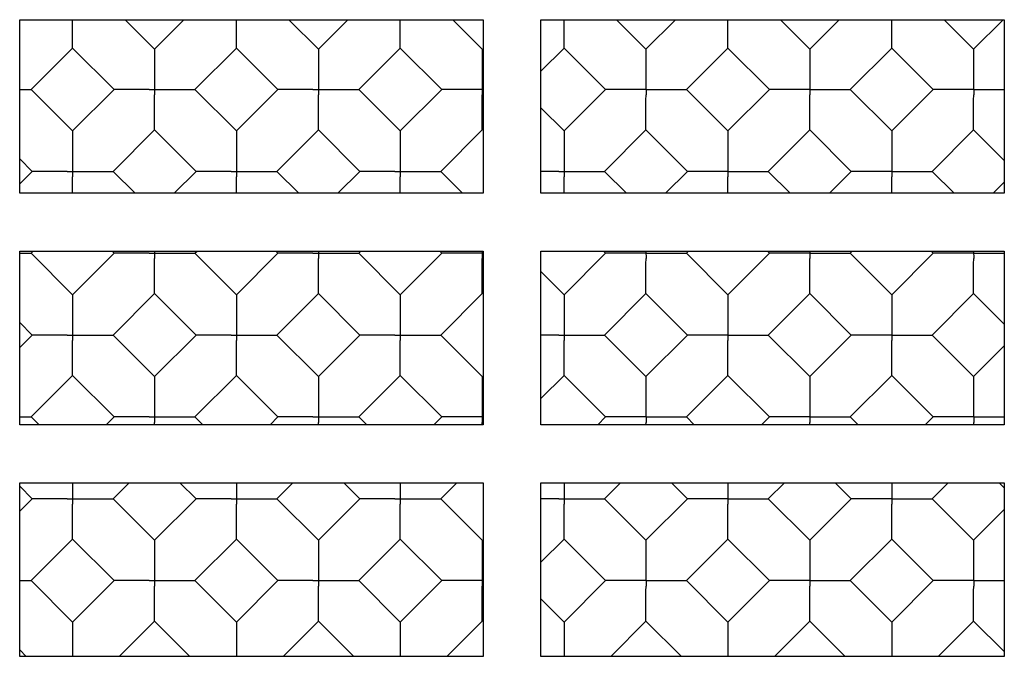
# Model space of a CAD drawing. Header units: inches. Extents: x 0 to 22.7, y 0 to 14.7.
# Tile 7 of 14: x 4.7 to 6.8, y 5.3 to 6.7. Entities that reach past the tile are written whole.
import ezdxf

# ---------------------------------------------------------------- set-up
doc = ezdxf.new("R2010")
doc.units = ezdxf.units.IN
doc.header["$LTSCALE"] = 1.246667
doc.header["$MEASUREMENT"] = 0
doc.layers.get('0').update_dxf_attribs({"linetype": 'CONTINUOUS'})

msp = doc.modelspace()

# ---------------------------------------------------------------- linework, layer by layer
at = {"color": 3, "linetype": 'Continuous'}
for p, q in [((4.7013, 6.3194), (4.7013, 6.6944)), ((4.7013, 6.6944), (5.7013, 6.6944)), ((5.7013, 6.6944), (5.7013, 6.3194)), ((5.8263, 6.3194), (5.8263, 6.6944)), ((5.8263, 6.6944), (6.8263, 6.6944)), ((6.8263, 6.6944), (6.8263, 6.3194)), ((5.7013, 6.3194), (4.7013, 6.3194)), ((6.8263, 6.3194), (5.8263, 6.3194)), ((4.7013, 5.8194), (4.7013, 6.1944)), ((4.7013, 6.1944), (5.7013, 6.1944)), ((5.7013, 6.1944), (5.7013, 5.8194)), ((5.8263, 6.1944), (6.8263, 6.1944)), ((5.8263, 5.8194), (5.8263, 6.1944)), ((6.8263, 6.1944), (6.8263, 5.8194)), ((5.7013, 5.8194), (4.7013, 5.8194)), ((6.8263, 5.8194), (5.8263, 5.8194)), ((4.7013, 5.3194), (4.7013, 5.6944)), ((4.7013, 5.6944), (5.7013, 5.6944)), ((5.7013, 5.6944), (5.7013, 5.3194)), ((5.8263, 5.6944), (6.8263, 5.6944)), ((5.8263, 5.3194), (5.8263, 5.6944)), ((6.8263, 5.6944), (6.8263, 5.3194)), ((5.7013, 5.3194), (4.7013, 5.3194)), ((6.8263, 5.3194), (5.8263, 5.3194))]:
    msp.add_line(p, q, dxfattribs=at)
at = {"color": 7, "linetype": 'Continuous'}
for p, q in [((4.9288, 6.6944), (4.9924, 6.6309)), ((4.9924, 6.6309), (5.0559, 6.6944)), ((5.2823, 6.6944), (5.3459, 6.6309)), ((5.3459, 6.6309), (5.4095, 6.6944)), ((5.6359, 6.6944), (5.6995, 6.6309)), ((5.9894, 6.6944), (6.053, 6.6309)), ((6.053, 6.6309), (6.1166, 6.6944)), ((6.343, 6.6944), (6.4066, 6.6309)), ((6.4066, 6.6309), (6.4702, 6.6944)), ((6.6965, 6.6944), (6.7601, 6.6309)), ((6.7601, 6.6309), (6.8237, 6.6944)), ((4.7261, 6.5436), (4.8156, 6.6331)), ((4.8156, 6.6331), (4.9051, 6.5436)), ((5.0796, 6.5436), (5.1691, 6.6331)), ((5.1691, 6.6331), (5.2587, 6.5436)), ((5.4332, 6.5436), (5.5227, 6.6331)), ((5.5227, 6.6331), (5.6122, 6.5436)), ((5.8263, 6.5832), (5.8762, 6.6331)), ((5.8762, 6.6331), (5.9658, 6.5436)), ((6.1403, 6.5436), (6.2298, 6.6331)), ((6.2298, 6.6331), (6.3193, 6.5436)), ((6.4938, 6.5436), (6.5833, 6.6331)), ((6.5833, 6.6331), (6.6729, 6.5436)), ((4.7013, 6.5436), (4.726, 6.5436)), ((4.7261, 6.5436), (4.8156, 6.4541)), ((4.8156, 6.4541), (4.9051, 6.5436)), ((4.9073, 6.5436), (4.9051, 6.5436)), ((4.9807, 6.5436), (4.9697, 6.5436)), ((4.9924, 6.5209), (4.9924, 6.5319)), ((5.0151, 6.5436), (5.0775, 6.5436)), ((5.0775, 6.5436), (5.0796, 6.5436)), ((5.0796, 6.5436), (5.1691, 6.4541)), ((5.1691, 6.4541), (5.2587, 6.5436)), ((5.2608, 6.5436), (5.2587, 6.5436)), ((5.3343, 6.5436), (5.3233, 6.5436)), ((5.3459, 6.5209), (5.346, 6.5319)), ((5.3686, 6.5436), (5.431, 6.5436)), ((5.431, 6.5436), (5.4332, 6.5436)), ((5.4332, 6.5436), (5.5227, 6.4541)), ((5.5227, 6.4541), (5.6122, 6.5436)), ((5.6144, 6.5436), (5.6122, 6.5436)), ((5.6995, 6.5209), (5.6995, 6.5319)), ((5.8762, 6.4541), (5.9658, 6.5436)), ((5.9679, 6.5436), (5.9658, 6.5436)), ((6.053, 6.5209), (6.0531, 6.5319)), ((6.0757, 6.5436), (6.1381, 6.5436)), ((6.1381, 6.5436), (6.1403, 6.5436)), ((6.1403, 6.5436), (6.2298, 6.4541)), ((6.2298, 6.4541), (6.3193, 6.5436)), ((6.3215, 6.5436), (6.3193, 6.5436)), ((6.4066, 6.5209), (6.4066, 6.5319)), ((6.4293, 6.5436), (6.4917, 6.5436)), ((6.4917, 6.5436), (6.4938, 6.5436)), ((6.4938, 6.5436), (6.5833, 6.4541)), ((6.5833, 6.4541), (6.6729, 6.5436)), ((6.675, 6.5436), (6.6729, 6.5436)), ((6.7601, 6.5209), (6.7602, 6.5319)), ((6.7828, 6.5436), (6.8263, 6.5436)), ((5.8263, 6.504), (5.8762, 6.4541)), ((4.9028, 6.3668), (4.9924, 6.4564)), ((4.9924, 6.4564), (5.0819, 6.3668)), ((5.2564, 6.3668), (5.3459, 6.4564)), ((5.3459, 6.4564), (5.4354, 6.3668)), ((5.6099, 6.3668), (5.6995, 6.4564)), ((5.9635, 6.3668), (6.053, 6.4564)), ((6.053, 6.4564), (6.1425, 6.3668)), ((6.317, 6.3668), (6.4066, 6.4564)), ((6.4066, 6.4564), (6.4961, 6.3668)), ((6.6706, 6.3668), (6.7601, 6.4564)), ((6.7601, 6.4564), (6.8263, 6.3902)), ((4.7013, 6.3939), (4.7283, 6.3668)), ((4.7013, 6.3398), (4.7283, 6.3668)), ((4.7305, 6.3668), (4.7283, 6.3668)), ((4.8039, 6.3669), (4.7929, 6.3668)), ((4.8156, 6.3441), (4.8156, 6.3551)), ((4.8383, 6.3668), (4.9007, 6.3668)), ((4.9007, 6.3668), (4.9028, 6.3668)), ((4.9028, 6.3668), (4.9502, 6.3194)), ((5.0345, 6.3194), (5.0819, 6.3668)), ((5.0841, 6.3668), (5.0819, 6.3668)), ((5.1575, 6.3669), (5.1465, 6.3668)), ((5.1691, 6.3441), (5.1692, 6.3551)), ((5.1918, 6.3668), (5.2542, 6.3668)), ((5.2542, 6.3668), (5.2564, 6.3668)), ((5.2564, 6.3668), (5.3038, 6.3194)), ((5.3881, 6.3194), (5.4354, 6.3668)), ((5.4376, 6.3668), (5.4354, 6.3668)), ((5.511, 6.3669), (5.5001, 6.3668)), ((5.5227, 6.3441), (5.5227, 6.3551)), ((5.5454, 6.3668), (5.6078, 6.3668)), ((5.6078, 6.3668), (5.6099, 6.3668)), ((5.6099, 6.3668), (5.6573, 6.3194)), ((5.8536, 6.3668), (5.8263, 6.3668)), ((5.8646, 6.3669), (5.8536, 6.3668)), ((5.8763, 6.3441), (5.8763, 6.3551)), ((5.8989, 6.3668), (5.9613, 6.3668)), ((5.9613, 6.3668), (5.9635, 6.3668)), ((5.9635, 6.3668), (6.0109, 6.3194)), ((6.0952, 6.3194), (6.1425, 6.3668)), ((6.1447, 6.3668), (6.1426, 6.3668)), ((6.2298, 6.3441), (6.2298, 6.3551)), ((6.2525, 6.3668), (6.3149, 6.3668)), ((6.3149, 6.3668), (6.317, 6.3668)), ((6.317, 6.3668), (6.3644, 6.3194)), ((6.4487, 6.3194), (6.4961, 6.3668)), ((6.4983, 6.3668), (6.4961, 6.3668)), ((6.5834, 6.3441), (6.5834, 6.3551)), ((6.606, 6.3668), (6.6684, 6.3668)), ((6.6684, 6.3668), (6.6706, 6.3668)), ((6.6706, 6.3668), (6.718, 6.3194)), ((4.8156, 6.3194), (4.8156, 6.3441)), ((5.1691, 6.3194), (5.1691, 6.3441)), ((5.5227, 6.3194), (5.5227, 6.3441)), ((5.8762, 6.3194), (5.8763, 6.3441)), ((6.2298, 6.3194), (6.2298, 6.3441)), ((6.5834, 6.3194), (6.5834, 6.3441)), ((6.8023, 6.3194), (6.8263, 6.3435)), ((4.7013, 6.1901), (4.726, 6.1901)), ((4.7261, 6.1901), (4.7304, 6.1944)), ((4.7261, 6.1901), (4.8156, 6.1005)), ((4.8156, 6.1005), (4.9051, 6.1901)), ((4.9007, 6.1944), (4.9051, 6.1901)), ((4.9073, 6.19), (4.9051, 6.19)), ((4.9807, 6.1901), (4.9697, 6.1901)), ((4.9923, 6.1944), (4.9924, 6.1784)), ((5.0151, 6.19), (5.0775, 6.1901)), ((5.0775, 6.1901), (5.0796, 6.1901)), ((5.0796, 6.1901), (5.084, 6.1944)), ((5.0796, 6.1901), (5.1691, 6.1005)), ((5.1691, 6.1005), (5.2587, 6.1901)), ((5.2543, 6.1944), (5.2587, 6.1901)), ((5.3233, 6.1901), (5.264, 6.1901)), ((5.3343, 6.1901), (5.3233, 6.1901)), ((5.3459, 6.1944), (5.346, 6.1784)), ((5.3686, 6.19), (5.4278, 6.1901)), ((5.4332, 6.1901), (5.4376, 6.1944)), ((5.4332, 6.1901), (5.5227, 6.1005)), ((5.5227, 6.1005), (5.6122, 6.1901)), ((5.6078, 6.1944), (5.6122, 6.1901)), ((5.6768, 6.1901), (5.6176, 6.1901)), ((5.6878, 6.1901), (5.6768, 6.1901)), ((5.6995, 6.1901), (5.6878, 6.1901)), ((5.6995, 6.1944), (5.6995, 6.1784)), ((5.8762, 6.1005), (5.9658, 6.1901)), ((5.9614, 6.1944), (5.9658, 6.1901)), ((6.0304, 6.1901), (5.9712, 6.1901)), ((6.053, 6.1944), (6.0531, 6.1784)), ((6.0757, 6.19), (6.1349, 6.1901)), ((6.1403, 6.1901), (6.1447, 6.1944)), ((6.1403, 6.1901), (6.2298, 6.1005)), ((6.2298, 6.1005), (6.3193, 6.1901)), ((6.3149, 6.1944), (6.3193, 6.1901)), ((6.3839, 6.1901), (6.3247, 6.1901)), ((6.4066, 6.1944), (6.4066, 6.1784)), ((6.4293, 6.19), (6.4885, 6.1901)), ((6.4938, 6.1901), (6.4982, 6.1944)), ((6.4938, 6.1901), (6.5833, 6.1005)), ((6.5833, 6.1005), (6.6729, 6.1901)), ((6.6685, 6.1944), (6.6729, 6.1901)), ((6.7273, 6.1901), (6.6783, 6.1901)), ((6.7601, 6.1944), (6.7602, 6.1784)), ((6.7828, 6.19), (6.8025, 6.19)), ((6.8025, 6.19), (6.8263, 6.1901)), ((4.9924, 6.1674), (4.9924, 6.1784)), ((5.3459, 6.1674), (5.346, 6.1784)), ((5.6995, 6.1674), (5.6995, 6.1784)), ((6.053, 6.1674), (6.0531, 6.1784)), ((6.4066, 6.1674), (6.4066, 6.1784)), ((6.7601, 6.1674), (6.7602, 6.1784)), ((5.8263, 6.1505), (5.8762, 6.1005)), ((4.9028, 6.0133), (4.9924, 6.1028)), ((4.9924, 6.1028), (5.0819, 6.0133)), ((5.2564, 6.0133), (5.3459, 6.1028)), ((5.3459, 6.1028), (5.4354, 6.0133)), ((5.6099, 6.0133), (5.6995, 6.1028)), ((5.9635, 6.0133), (6.053, 6.1028)), ((6.053, 6.1028), (6.1425, 6.0133)), ((6.317, 6.0133), (6.4066, 6.1028)), ((6.4066, 6.1028), (6.4961, 6.0133)), ((6.6706, 6.0133), (6.7601, 6.1028)), ((6.7601, 6.1028), (6.8263, 6.0366)), ((4.7013, 6.0403), (4.7283, 6.0133)), ((4.7013, 5.9862), (4.7283, 6.0133)), ((4.7305, 6.0133), (4.7283, 6.0133)), ((4.8039, 6.0133), (4.7929, 6.0133)), ((4.8156, 5.9906), (4.8156, 6.0016)), ((4.8383, 6.0133), (4.9007, 6.0133)), ((4.9007, 6.0133), (4.9028, 6.0133)), ((4.9028, 6.0133), (4.9924, 5.9237)), ((4.9924, 5.9237), (5.0819, 6.0133)), ((5.0841, 6.0133), (5.0819, 6.0133)), ((5.1575, 6.0133), (5.1465, 6.0133)), ((5.1691, 5.9906), (5.1692, 6.0016)), ((5.1918, 6.0133), (5.2542, 6.0133)), ((5.2542, 6.0133), (5.2564, 6.0133)), ((5.2564, 6.0133), (5.3459, 5.9237)), ((5.3459, 5.9237), (5.4354, 6.0133)), ((5.4376, 6.0133), (5.4354, 6.0133)), ((5.511, 6.0133), (5.5001, 6.0133)), ((5.5227, 5.9906), (5.5227, 6.0016)), ((5.5454, 6.0133), (5.6078, 6.0133)), ((5.6078, 6.0133), (5.6099, 6.0133)), ((5.6099, 6.0133), (5.6995, 5.9237)), ((5.8536, 6.0133), (5.8263, 6.0133)), ((5.8646, 6.0133), (5.8536, 6.0133)), ((5.8763, 5.9906), (5.8763, 6.0016)), ((5.8989, 6.0133), (5.9613, 6.0133)), ((5.9613, 6.0133), (5.9635, 6.0133)), ((5.9635, 6.0133), (6.053, 5.9237)), ((6.053, 5.9237), (6.1425, 6.0133)), ((6.1447, 6.0133), (6.1426, 6.0133)), ((6.2298, 5.9906), (6.2298, 6.0016)), ((6.2525, 6.0133), (6.3149, 6.0133)), ((6.3149, 6.0133), (6.317, 6.0133)), ((6.317, 6.0133), (6.4066, 5.9237)), ((6.4066, 5.9237), (6.4961, 6.0133)), ((6.4983, 6.0133), (6.4961, 6.0133)), ((6.5834, 5.9906), (6.5834, 6.0016)), ((6.606, 6.0133), (6.6684, 6.0133)), ((6.6684, 6.0133), (6.6706, 6.0133)), ((6.6706, 6.0133), (6.7601, 5.9237)), ((6.7601, 5.9237), (6.8263, 5.9899)), ((4.7261, 5.8365), (4.8156, 5.926)), ((4.8156, 5.926), (4.9051, 5.8365)), ((5.0796, 5.8365), (5.1691, 5.926)), ((5.1691, 5.926), (5.2587, 5.8365)), ((5.4332, 5.8365), (5.5227, 5.926)), ((5.5227, 5.926), (5.6122, 5.8365)), ((5.8263, 5.8761), (5.8762, 5.926)), ((5.8762, 5.926), (5.9658, 5.8365)), ((6.1403, 5.8365), (6.2298, 5.926)), ((6.2298, 5.926), (6.3193, 5.8365)), ((6.4938, 5.8365), (6.5833, 5.926)), ((6.5833, 5.926), (6.6729, 5.8365)), ((4.7013, 5.8365), (4.726, 5.8365)), ((4.7261, 5.8365), (4.7431, 5.8194)), ((4.8881, 5.8194), (4.9051, 5.8365)), ((4.9073, 5.8365), (4.9051, 5.8365)), ((4.9807, 5.8365), (4.9697, 5.8365)), ((4.9924, 5.8194), (4.9924, 5.8248)), ((5.0151, 5.8365), (5.0775, 5.8365)), ((5.0775, 5.8365), (5.0796, 5.8365)), ((5.0796, 5.8365), (5.0967, 5.8194)), ((5.2416, 5.8194), (5.2587, 5.8365)), ((5.2608, 5.8365), (5.2587, 5.8365)), ((5.3343, 5.8365), (5.3233, 5.8365)), ((5.3459, 5.8194), (5.346, 5.8248)), ((5.3686, 5.8365), (5.431, 5.8365)), ((5.431, 5.8365), (5.4332, 5.8365)), ((5.4332, 5.8365), (5.4502, 5.8194)), ((5.5952, 5.8194), (5.6122, 5.8365)), ((5.6144, 5.8365), (5.6122, 5.8365)), ((5.6995, 5.8194), (5.6995, 5.8248)), ((5.9487, 5.8194), (5.9658, 5.8365)), ((5.9679, 5.8365), (5.9658, 5.8365)), ((6.053, 5.8194), (6.0531, 5.8248)), ((6.0757, 5.8365), (6.1381, 5.8365)), ((6.1381, 5.8365), (6.1403, 5.8365)), ((6.1403, 5.8365), (6.1573, 5.8194)), ((6.3023, 5.8194), (6.3193, 5.8365)), ((6.3215, 5.8365), (6.3193, 5.8365)), ((6.4066, 5.8194), (6.4066, 5.8248)), ((6.4293, 5.8365), (6.4917, 5.8365)), ((6.4917, 5.8365), (6.4938, 5.8365)), ((6.4938, 5.8365), (6.5109, 5.8194)), ((6.6558, 5.8194), (6.6729, 5.8365)), ((6.675, 5.8365), (6.6729, 5.8365)), ((6.7602, 5.8194), (6.7602, 5.8248)), ((6.7828, 5.8365), (6.8263, 5.8365)), ((4.7013, 5.6867), (4.7283, 5.6597)), ((4.9028, 5.6597), (4.9376, 5.6944)), ((5.0472, 5.6944), (5.0819, 5.6597)), ((5.2564, 5.6597), (5.2911, 5.6944)), ((5.4007, 5.6944), (5.4354, 5.6597)), ((5.6099, 5.6597), (5.6447, 5.6944)), ((5.9635, 5.6597), (5.9982, 5.6944)), ((6.1078, 5.6944), (6.1425, 5.6597)), ((6.317, 5.6597), (6.3518, 5.6944)), ((6.4614, 5.6944), (6.4961, 5.6597)), ((6.6706, 5.6597), (6.7053, 5.6944)), ((6.8149, 5.6944), (6.8263, 5.6831)), ((4.7013, 5.6327), (4.7283, 5.6597)), ((4.7305, 5.6597), (4.7283, 5.6597)), ((4.8039, 5.6598), (4.7929, 5.6597)), ((4.8383, 5.6597), (4.9007, 5.6597)), ((4.9007, 5.6597), (4.9028, 5.6597)), ((4.9028, 5.6597), (4.9924, 5.5702)), ((4.9924, 5.5702), (5.0819, 5.6597)), ((5.0841, 5.6597), (5.0819, 5.6597)), ((5.1575, 5.6598), (5.1465, 5.6597)), ((5.1918, 5.6597), (5.2542, 5.6597)), ((5.2542, 5.6597), (5.2564, 5.6597)), ((5.2564, 5.6597), (5.3459, 5.5702)), ((5.3459, 5.5702), (5.4354, 5.6597)), ((5.4376, 5.6597), (5.4354, 5.6597)), ((5.511, 5.6598), (5.5001, 5.6597)), ((5.5454, 5.6597), (5.6078, 5.6597)), ((5.6078, 5.6597), (5.6099, 5.6597)), ((5.6099, 5.6597), (5.6995, 5.5702)), ((5.8536, 5.6597), (5.8263, 5.6597)), ((5.8646, 5.6598), (5.8536, 5.6597)), ((5.8989, 5.6597), (5.9613, 5.6597)), ((5.9613, 5.6597), (5.9635, 5.6597)), ((5.9635, 5.6597), (6.053, 5.5702)), ((6.053, 5.5702), (6.1425, 5.6597)), ((6.1447, 5.6597), (6.1426, 5.6597)), ((6.2525, 5.6597), (6.3149, 5.6597)), ((6.3149, 5.6597), (6.317, 5.6597)), ((6.317, 5.6597), (6.4066, 5.5702)), ((6.4066, 5.5702), (6.4961, 5.6597)), ((6.4983, 5.6597), (6.4961, 5.6597)), ((6.606, 5.6597), (6.6684, 5.6597)), ((6.6684, 5.6597), (6.6706, 5.6597)), ((6.6706, 5.6597), (6.7601, 5.5702)), ((4.8156, 5.637), (4.8156, 5.648)), ((5.1691, 5.637), (5.1692, 5.648)), ((5.5227, 5.637), (5.5227, 5.648)), ((5.8763, 5.637), (5.8763, 5.648)), ((6.2298, 5.637), (6.2298, 5.648)), ((6.5834, 5.637), (6.5834, 5.648)), ((6.7601, 5.5702), (6.8263, 5.6364)), ((4.7261, 5.4829), (4.8156, 5.5725)), ((4.8156, 5.5725), (4.9051, 5.4829)), ((5.0796, 5.4829), (5.1691, 5.5725)), ((5.1691, 5.5725), (5.2587, 5.4829)), ((5.4332, 5.4829), (5.5227, 5.5725)), ((5.5227, 5.5725), (5.6122, 5.4829)), ((5.8263, 5.5225), (5.8762, 5.5725)), ((5.8762, 5.5725), (5.9658, 5.4829)), ((6.1403, 5.4829), (6.2298, 5.5725)), ((6.2298, 5.5725), (6.3193, 5.4829)), ((6.4938, 5.4829), (6.5833, 5.5725)), ((6.5833, 5.5725), (6.6729, 5.4829)), ((4.7013, 5.4829), (4.726, 5.483)), ((4.7261, 5.4829), (4.8156, 5.3934)), ((4.8156, 5.3934), (4.9051, 5.4829)), ((4.9073, 5.4829), (4.9051, 5.4829)), ((4.9807, 5.483), (4.9697, 5.483)), ((5.0151, 5.4829), (5.0775, 5.483)), ((5.0775, 5.483), (5.0796, 5.483)), ((5.0796, 5.4829), (5.1691, 5.3934)), ((5.1691, 5.3934), (5.2587, 5.4829)), ((5.2608, 5.4829), (5.2587, 5.4829)), ((5.3343, 5.483), (5.3233, 5.483)), ((5.3686, 5.4829), (5.431, 5.483)), ((5.431, 5.483), (5.4332, 5.483)), ((5.4332, 5.4829), (5.5227, 5.3934)), ((5.5227, 5.3934), (5.6122, 5.4829)), ((5.6144, 5.4829), (5.6122, 5.4829)), ((5.8762, 5.3934), (5.9658, 5.4829)), ((5.9679, 5.4829), (5.9658, 5.4829)), ((6.0757, 5.4829), (6.1381, 5.483)), ((6.1381, 5.483), (6.1403, 5.483)), ((6.1403, 5.4829), (6.2298, 5.3934)), ((6.2298, 5.3934), (6.3193, 5.4829)), ((6.3215, 5.4829), (6.3193, 5.4829)), ((6.4293, 5.4829), (6.4917, 5.483)), ((6.4917, 5.483), (6.4938, 5.483)), ((6.4938, 5.4829), (6.5833, 5.3934)), ((6.5833, 5.3934), (6.6729, 5.4829)), ((6.675, 5.4829), (6.6729, 5.4829)), ((6.7828, 5.4829), (6.8263, 5.4829)), ((4.9924, 5.4603), (4.9924, 5.4713)), ((5.3459, 5.4603), (5.346, 5.4713)), ((5.6995, 5.4603), (5.6995, 5.4713)), ((6.053, 5.4603), (6.0531, 5.4713)), ((6.4066, 5.4603), (6.4066, 5.4713)), ((6.7601, 5.4603), (6.7602, 5.4713)), ((5.8263, 5.4434), (5.8762, 5.3934)), ((4.9161, 5.3194), (4.9924, 5.3957)), ((4.9924, 5.3957), (5.0686, 5.3194)), ((5.2697, 5.3194), (5.3459, 5.3957)), ((5.3459, 5.3957), (5.4222, 5.3194)), ((5.6232, 5.3194), (5.6995, 5.3957)), ((5.9768, 5.3194), (6.053, 5.3957)), ((6.053, 5.3957), (6.1293, 5.3194)), ((6.3303, 5.3194), (6.4066, 5.3957)), ((6.4066, 5.3957), (6.4828, 5.3194)), ((6.6839, 5.3194), (6.7601, 5.3957)), ((6.7601, 5.3957), (6.8263, 5.3295)), ((4.7013, 5.3332), (4.7151, 5.3194)), ((4.8156, 5.3288), (4.8155, 5.3194)), ((5.1691, 5.3288), (5.1691, 5.3194)), ((5.5227, 5.3288), (5.5227, 5.3194)), ((5.8762, 5.3288), (5.8762, 5.3194)), ((6.2298, 5.3288), (6.2298, 5.3194)), ((6.5833, 5.3288), (6.5833, 5.3194))]:
    msp.add_line(p, q, dxfattribs=at)
for points in [[(4.8156, 6.6331), (4.8156, 6.6353), (4.8156, 6.6944)], [(5.1691, 6.6331), (5.1691, 6.6353), (5.1691, 6.6944)], [(5.5227, 6.6331), (5.5227, 6.6353), (5.5227, 6.6944)], [(5.8762, 6.6331), (5.8762, 6.6353), (5.8763, 6.6944)], [(6.2298, 6.6331), (6.2298, 6.6353), (6.2298, 6.6944)], [(6.5833, 6.6331), (6.5833, 6.6353), (6.5834, 6.6944)], [(4.9924, 6.6308), (4.9924, 6.6287), (4.9923, 6.5662)], [(5.3459, 6.6308), (5.3459, 6.6287), (5.3459, 6.5662)], [(5.6995, 6.6308), (5.6995, 6.6287), (5.6995, 6.5662)], [(6.053, 6.6308), (6.053, 6.6287), (6.053, 6.5662)], [(6.4066, 6.6308), (6.4066, 6.6287), (6.4066, 6.5662)], [(6.7601, 6.6308), (6.7601, 6.6287), (6.7601, 6.5662)], [(4.9923, 6.5662), (4.9923, 6.5553), (4.9924, 6.5319)], [(5.3459, 6.5662), (5.3459, 6.5553), (5.346, 6.5319)], [(5.6995, 6.5662), (5.6994, 6.5553), (5.6995, 6.5319)], [(6.053, 6.5662), (6.053, 6.5553), (6.0531, 6.5319)], [(6.4066, 6.5662), (6.4065, 6.5553), (6.4066, 6.5319)], [(6.7601, 6.5662), (6.7601, 6.5553), (6.7602, 6.5319)], [(4.9697, 6.5436), (4.92, 6.5436), (4.9073, 6.5436)], [(4.9807, 6.5436), (5.0041, 6.5436), (5.0151, 6.5436)], [(5.3233, 6.5436), (5.2736, 6.5436), (5.2608, 6.5436)], [(5.3343, 6.5436), (5.3576, 6.5436), (5.3686, 6.5436)], [(5.6768, 6.5436), (5.6271, 6.5436), (5.6144, 6.5436)], [(5.6995, 6.5436), (5.6878, 6.5436), (5.6768, 6.5436)], [(6.0304, 6.5436), (5.9807, 6.5436), (5.9679, 6.5436)], [(6.053, 6.5436), (6.0414, 6.5436), (6.0304, 6.5436)], [(6.053, 6.5436), (6.0647, 6.5436), (6.0757, 6.5436)], [(6.3839, 6.5436), (6.3342, 6.5436), (6.3215, 6.5436)], [(6.4066, 6.5436), (6.3949, 6.5436), (6.3839, 6.5436)], [(6.4066, 6.5436), (6.4183, 6.5436), (6.4293, 6.5436)], [(6.7273, 6.5436), (6.6878, 6.5436), (6.675, 6.5436)], [(6.7601, 6.5436), (6.7485, 6.5436), (6.7375, 6.5436), (6.7273, 6.5436)], [(6.7601, 6.5436), (6.7718, 6.5436), (6.7828, 6.5436)], [(4.9924, 6.4564), (4.9923, 6.4585), (4.9924, 6.5209)], [(5.3459, 6.4564), (5.3459, 6.4585), (5.3459, 6.5209)], [(5.6995, 6.4564), (5.6995, 6.4585), (5.6995, 6.5209)], [(6.053, 6.4564), (6.053, 6.4585), (6.053, 6.5209)], [(6.4066, 6.4564), (6.4066, 6.4585), (6.4066, 6.5209)], [(6.7601, 6.4564), (6.7601, 6.4585), (6.7601, 6.5209)], [(4.8156, 6.4541), (4.8156, 6.4519), (4.8156, 6.3895)], [(5.1691, 6.4541), (5.1691, 6.4519), (5.1691, 6.3895)], [(5.5227, 6.4541), (5.5227, 6.4519), (5.5227, 6.3895)], [(5.8762, 6.4541), (5.8763, 6.4519), (5.8762, 6.3895)], [(6.2298, 6.4541), (6.2298, 6.4519), (6.2298, 6.3895)], [(6.5834, 6.4541), (6.5834, 6.4519), (6.5833, 6.3895)], [(4.8156, 6.3895), (4.8155, 6.3785), (4.8156, 6.3551)], [(5.1691, 6.3895), (5.1691, 6.3785), (5.1692, 6.3551)], [(5.5227, 6.3895), (5.5226, 6.3785), (5.5227, 6.3551)], [(5.8762, 6.3895), (5.8762, 6.3785), (5.8763, 6.3551)], [(6.2298, 6.3895), (6.2298, 6.3785), (6.2298, 6.3551)], [(6.5833, 6.3895), (6.5833, 6.3785), (6.5834, 6.3551)], [(4.7929, 6.3668), (4.7432, 6.3668), (4.7305, 6.3668)], [(4.8039, 6.3669), (4.8273, 6.3668), (4.8383, 6.3668)], [(5.1465, 6.3668), (5.0968, 6.3668), (5.0841, 6.3668)], [(5.1575, 6.3669), (5.1808, 6.3668), (5.1918, 6.3668)], [(5.5001, 6.3668), (5.4503, 6.3668), (5.4376, 6.3668)], [(5.511, 6.3669), (5.5344, 6.3668), (5.5454, 6.3668)], [(5.8646, 6.3669), (5.8879, 6.3668), (5.8989, 6.3668)], [(6.2072, 6.3668), (6.1574, 6.3668), (6.1447, 6.3668)], [(6.2298, 6.3668), (6.2181, 6.3669), (6.2072, 6.3668)], [(6.2298, 6.3668), (6.2415, 6.3668), (6.2525, 6.3668)], [(6.5505, 6.3668), (6.511, 6.3668), (6.4983, 6.3668)], [(6.5833, 6.3668), (6.5717, 6.3669), (6.5607, 6.3668), (6.5505, 6.3668)], [(6.5833, 6.3668), (6.595, 6.3668), (6.606, 6.3668)], [(4.9697, 6.1901), (4.92, 6.1901), (4.9073, 6.19)], [(4.9807, 6.1901), (5.0041, 6.19), (5.0151, 6.19)], [(5.264, 6.1901), (5.2608, 6.19), (5.2587, 6.19)], [(5.3343, 6.1901), (5.3576, 6.19), (5.3686, 6.19)], [(5.4278, 6.1901), (5.431, 6.1901), (5.4332, 6.1901)], [(5.6176, 6.1901), (5.6144, 6.19), (5.6122, 6.19)], [(5.9712, 6.1901), (5.9679, 6.19), (5.9658, 6.19)], [(6.053, 6.1901), (6.0414, 6.1901), (6.0304, 6.1901)], [(6.053, 6.1901), (6.0647, 6.19), (6.0757, 6.19)], [(6.1349, 6.1901), (6.1381, 6.1901), (6.1403, 6.1901)], [(6.3247, 6.1901), (6.3215, 6.19), (6.3193, 6.19)], [(6.4066, 6.1901), (6.3949, 6.1901), (6.3839, 6.1901)], [(6.4066, 6.1901), (6.4183, 6.19), (6.4293, 6.19)], [(6.4885, 6.1901), (6.4917, 6.1901), (6.4938, 6.1901)], [(6.6783, 6.1901), (6.675, 6.19), (6.6729, 6.19)], [(6.7601, 6.1901), (6.7485, 6.1901), (6.7375, 6.1901), (6.7273, 6.1901)], [(6.7601, 6.1901), (6.7718, 6.19), (6.7828, 6.19)], [(4.9924, 6.1028), (4.9923, 6.1049), (4.9924, 6.1674)], [(5.3459, 6.1028), (5.3459, 6.1049), (5.3459, 6.1674)], [(5.6995, 6.1028), (5.6995, 6.1049), (5.6995, 6.1674)], [(6.053, 6.1028), (6.053, 6.1049), (6.053, 6.1674)], [(6.4066, 6.1028), (6.4066, 6.1049), (6.4066, 6.1674)], [(6.7601, 6.1028), (6.7601, 6.1049), (6.7601, 6.1674)], [(4.8156, 6.1005), (4.8156, 6.0984), (4.8156, 6.0359)], [(5.1691, 6.1005), (5.1691, 6.0984), (5.1691, 6.0359)], [(5.5227, 6.1005), (5.5227, 6.0984), (5.5227, 6.0359)], [(5.8762, 6.1005), (5.8763, 6.0984), (5.8762, 6.0359)], [(6.2298, 6.1005), (6.2298, 6.0984), (6.2298, 6.0359)], [(6.5834, 6.1005), (6.5834, 6.0984), (6.5833, 6.0359)], [(4.8156, 6.0359), (4.8155, 6.0249), (4.8156, 6.0016)], [(5.1691, 6.0359), (5.1691, 6.0249), (5.1692, 6.0016)], [(5.5227, 6.0359), (5.5226, 6.0249), (5.5227, 6.0016)], [(5.8762, 6.0359), (5.8762, 6.0249), (5.8763, 6.0016)], [(6.2298, 6.0359), (6.2298, 6.0249), (6.2298, 6.0016)], [(6.5833, 6.0359), (6.5833, 6.0249), (6.5834, 6.0016)], [(4.7929, 6.0133), (4.7432, 6.0133), (4.7305, 6.0133)], [(4.8039, 6.0133), (4.8273, 6.0132), (4.8383, 6.0133)], [(5.1465, 6.0133), (5.0968, 6.0133), (5.0841, 6.0133)], [(5.1575, 6.0133), (5.1808, 6.0132), (5.1918, 6.0133)], [(5.5001, 6.0133), (5.4503, 6.0133), (5.4376, 6.0133)], [(5.511, 6.0133), (5.5344, 6.0132), (5.5454, 6.0133)], [(5.8646, 6.0133), (5.8879, 6.0132), (5.8989, 6.0133)], [(6.2072, 6.0133), (6.1574, 6.0133), (6.1447, 6.0133)], [(6.2298, 6.0133), (6.2181, 6.0133), (6.2072, 6.0133)], [(6.2298, 6.0133), (6.2415, 6.0132), (6.2525, 6.0133)], [(6.5505, 6.0133), (6.511, 6.0133), (6.4983, 6.0133)], [(6.5833, 6.0133), (6.5717, 6.0133), (6.5607, 6.0133), (6.5505, 6.0133)], [(6.5833, 6.0133), (6.595, 6.0132), (6.606, 6.0133)], [(4.8156, 5.926), (4.8156, 5.9282), (4.8156, 5.9906)], [(5.1691, 5.926), (5.1691, 5.9282), (5.1691, 5.9906)], [(5.5227, 5.926), (5.5227, 5.9282), (5.5227, 5.9906)], [(5.8762, 5.926), (5.8762, 5.9282), (5.8763, 5.9906)], [(6.2298, 5.926), (6.2298, 5.9282), (6.2298, 5.9906)], [(6.5833, 5.926), (6.5833, 5.9282), (6.5834, 5.9906)], [(4.9924, 5.9237), (4.9924, 5.9216), (4.9923, 5.8591)], [(5.3459, 5.9237), (5.3459, 5.9216), (5.3459, 5.8591)], [(5.6995, 5.9237), (5.6995, 5.9216), (5.6995, 5.8591)], [(6.053, 5.9237), (6.053, 5.9216), (6.053, 5.8591)], [(6.4066, 5.9237), (6.4066, 5.9216), (6.4066, 5.8591)], [(6.7601, 5.9237), (6.7601, 5.9216), (6.7601, 5.8591)], [(4.9923, 5.8591), (4.9923, 5.8482), (4.9924, 5.8248)], [(5.3459, 5.8591), (5.3459, 5.8482), (5.346, 5.8248)], [(5.6995, 5.8591), (5.6994, 5.8482), (5.6995, 5.8248)], [(6.053, 5.8591), (6.053, 5.8482), (6.0531, 5.8248)], [(6.4066, 5.8591), (6.4065, 5.8482), (6.4066, 5.8248)], [(6.7601, 5.8591), (6.7601, 5.8482), (6.7602, 5.8248)], [(4.9697, 5.8365), (4.92, 5.8365), (4.9073, 5.8365)], [(4.9807, 5.8365), (5.0041, 5.8365), (5.0151, 5.8365)], [(5.3233, 5.8365), (5.2736, 5.8365), (5.2608, 5.8365)], [(5.3343, 5.8365), (5.3576, 5.8365), (5.3686, 5.8365)], [(5.6768, 5.8365), (5.6271, 5.8365), (5.6144, 5.8365)], [(5.6995, 5.8365), (5.6878, 5.8365), (5.6768, 5.8365)], [(6.0304, 5.8365), (5.9807, 5.8365), (5.9679, 5.8365)], [(6.053, 5.8365), (6.0414, 5.8365), (6.0304, 5.8365)], [(6.053, 5.8365), (6.0647, 5.8365), (6.0757, 5.8365)], [(6.3839, 5.8365), (6.3342, 5.8365), (6.3215, 5.8365)], [(6.4066, 5.8365), (6.3949, 5.8365), (6.3839, 5.8365)], [(6.4066, 5.8365), (6.4183, 5.8365), (6.4293, 5.8365)], [(6.7273, 5.8365), (6.6878, 5.8365), (6.675, 5.8365)], [(6.7601, 5.8365), (6.7485, 5.8365), (6.7375, 5.8365), (6.7273, 5.8365)], [(6.7601, 5.8365), (6.7718, 5.8365), (6.7828, 5.8365)], [(4.8156, 5.6944), (4.8156, 5.6824), (4.8155, 5.6714), (4.8156, 5.648)], [(5.1691, 5.6944), (5.1691, 5.6824), (5.1691, 5.6714), (5.1692, 5.648)], [(5.5227, 5.6944), (5.5227, 5.6824), (5.5226, 5.6714), (5.5227, 5.648)], [(5.8762, 5.6944), (5.8762, 5.6824), (5.8762, 5.6714), (5.8763, 5.648)], [(6.2298, 5.6944), (6.2298, 5.6824), (6.2298, 5.6714), (6.2298, 5.648)], [(6.5833, 5.6944), (6.5833, 5.6824), (6.5833, 5.6714), (6.5834, 5.648)], [(4.7929, 5.6597), (4.7432, 5.6597), (4.7305, 5.6597)], [(4.8039, 5.6598), (4.8273, 5.6597), (4.8383, 5.6597)], [(5.1465, 5.6597), (5.0968, 5.6597), (5.0841, 5.6597)], [(5.1575, 5.6598), (5.1808, 5.6597), (5.1918, 5.6597)], [(5.5001, 5.6597), (5.4503, 5.6597), (5.4376, 5.6597)], [(5.511, 5.6598), (5.5344, 5.6597), (5.5454, 5.6597)], [(5.8646, 5.6598), (5.8879, 5.6597), (5.8989, 5.6597)], [(6.2072, 5.6597), (6.1574, 5.6597), (6.1447, 5.6597)], [(6.2298, 5.6597), (6.2181, 5.6598), (6.2072, 5.6597)], [(6.2298, 5.6597), (6.2415, 5.6597), (6.2525, 5.6597)], [(6.5505, 5.6597), (6.511, 5.6597), (6.4983, 5.6597)], [(6.5833, 5.6597), (6.5717, 5.6598), (6.5607, 5.6597), (6.5505, 5.6597)], [(6.5833, 5.6597), (6.595, 5.6597), (6.606, 5.6597)], [(4.8156, 5.5725), (4.8156, 5.5746), (4.8156, 5.637)], [(5.1691, 5.5725), (5.1691, 5.5746), (5.1691, 5.637)], [(5.5227, 5.5725), (5.5227, 5.5746), (5.5227, 5.637)], [(5.8762, 5.5725), (5.8762, 5.5746), (5.8763, 5.637)], [(6.2298, 5.5725), (6.2298, 5.5746), (6.2298, 5.637)], [(6.5833, 5.5725), (6.5833, 5.5746), (6.5834, 5.637)], [(4.9924, 5.5702), (4.9924, 5.568), (4.9923, 5.5056)], [(5.3459, 5.5702), (5.3459, 5.568), (5.3459, 5.5056)], [(5.6995, 5.5702), (5.6995, 5.568), (5.6995, 5.5056)], [(6.053, 5.5702), (6.053, 5.568), (6.053, 5.5056)], [(6.4066, 5.5702), (6.4066, 5.568), (6.4066, 5.5056)], [(6.7601, 5.5702), (6.7601, 5.568), (6.7601, 5.5056)], [(4.9923, 5.5056), (4.9923, 5.4946), (4.9924, 5.4713)], [(5.3459, 5.5056), (5.3459, 5.4946), (5.346, 5.4713)], [(5.6995, 5.5056), (5.6994, 5.4946), (5.6995, 5.4713)], [(6.053, 5.5056), (6.053, 5.4946), (6.0531, 5.4713)], [(6.4066, 5.5056), (6.4065, 5.4946), (6.4066, 5.4713)], [(6.7601, 5.5056), (6.7601, 5.4946), (6.7602, 5.4713)], [(4.9697, 5.483), (4.92, 5.4829), (4.9073, 5.4829)], [(4.9807, 5.483), (5.0041, 5.4829), (5.0151, 5.4829)], [(5.3233, 5.483), (5.2736, 5.4829), (5.2608, 5.4829)], [(5.3343, 5.483), (5.3576, 5.4829), (5.3686, 5.4829)], [(5.6768, 5.483), (5.6271, 5.4829), (5.6144, 5.4829)], [(5.6995, 5.4829), (5.6878, 5.483), (5.6768, 5.483)], [(6.0304, 5.483), (5.9807, 5.4829), (5.9679, 5.4829)], [(6.053, 5.4829), (6.0414, 5.483), (6.0304, 5.483)], [(6.053, 5.4829), (6.0647, 5.4829), (6.0757, 5.4829)], [(6.3839, 5.483), (6.3342, 5.4829), (6.3215, 5.4829)], [(6.4066, 5.4829), (6.3949, 5.483), (6.3839, 5.483)], [(6.4066, 5.4829), (6.4183, 5.4829), (6.4293, 5.4829)], [(6.7273, 5.483), (6.6878, 5.4829), (6.675, 5.4829)], [(6.7601, 5.4829), (6.7485, 5.483), (6.7375, 5.483), (6.7273, 5.483)], [(6.7601, 5.4829), (6.7718, 5.4829), (6.7828, 5.4829)], [(4.9924, 5.3957), (4.9923, 5.3978), (4.9924, 5.4603)], [(5.3459, 5.3957), (5.3459, 5.3978), (5.3459, 5.4603)], [(5.6995, 5.3957), (5.6995, 5.3978), (5.6995, 5.4603)], [(6.053, 5.3957), (6.053, 5.3978), (6.053, 5.4603)], [(6.4066, 5.3957), (6.4066, 5.3978), (6.4066, 5.4603)], [(6.7601, 5.3957), (6.7601, 5.3978), (6.7601, 5.4603)], [(4.8156, 5.3934), (4.8156, 5.3913), (4.8156, 5.3288)], [(5.1691, 5.3934), (5.1691, 5.3913), (5.1691, 5.3288)], [(5.5227, 5.3934), (5.5227, 5.3913), (5.5227, 5.3288)], [(5.8762, 5.3934), (5.8763, 5.3913), (5.8762, 5.3288)], [(6.2298, 5.3934), (6.2298, 5.3913), (6.2298, 5.3288)], [(6.5834, 5.3934), (6.5834, 5.3913), (6.5833, 5.3288)]]:
    msp.add_lwpolyline(points, dxfattribs=at)

doc.saveas('drawing.dxf')
